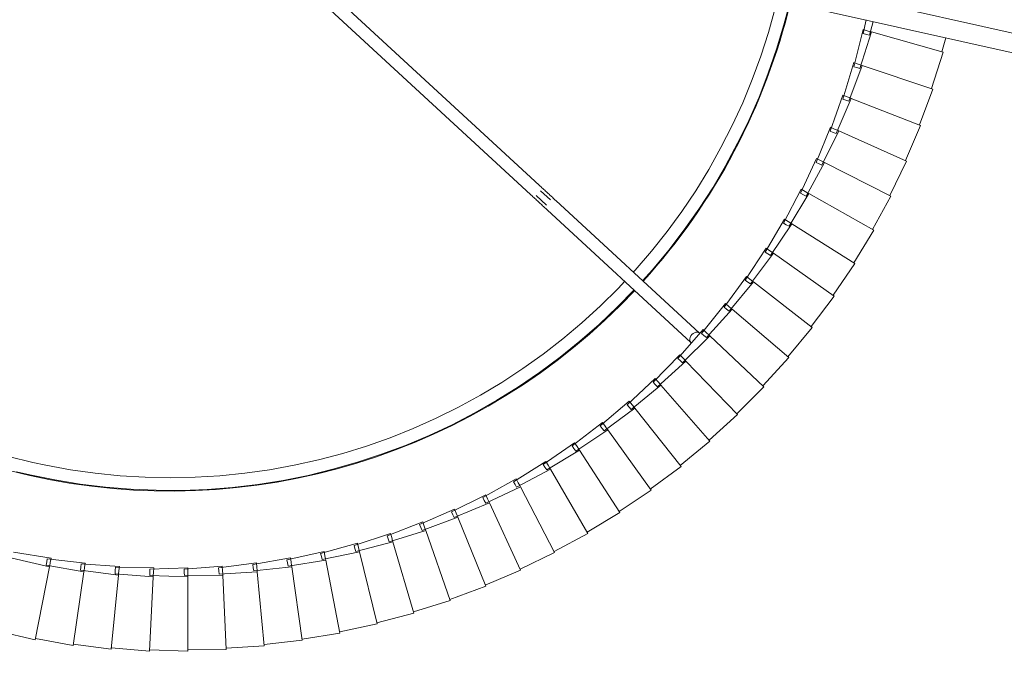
# Model space of a CAD drawing. Header units: millimetres. Extents: x 2868 to 11019, y -1415 to 7989.
# Tile 42 of 83: x 3161 to 3470, y 6513 to 6718. Entities that reach past the tile are written whole.
import ezdxf

# ---------------------------------------------------------------- set-up
doc = ezdxf.new("R2010")
doc.units = ezdxf.units.MM
doc.linetypes.add('Dash', pattern=[6, 3, -3])
doc.layers.add('A-ANNO-DIMS', color=7, linetype='Dash', lineweight=15, true_color=0xd2d2d2)
doc.layers.add('A-ANNO-DIMS-18', color=7, linetype='Continuous', lineweight=9)
doc.layers.add('E-LITE-EQPM', color=7, linetype='Continuous', lineweight=20)
doc.styles.add('Arial', font='arial.ttf', dxfattribs={"height": 36})
doc.dimstyles.new('Radial_-_3mm_Arial', dxfattribs={"dimscale": 304.8, "dimtxt": 36.729338, "dimasz": 0, "dimexe": 0.177165, "dimexo": 0, "dimgap": 0.103346, "dimtad": 1, "dimjust": 3, "dimdec": 0, "dimzin": 0, "dimdsep": 46, "dimtxsty": 'Arial', "dimblk1": 'NONE', "dimblk2": 'NONE', "dimsah": 1, "dimcen": 0.09, "dimdle": 0.177165, "dimadec": 0, "dimazin": 0, "dimtfac": 1, "dimtdec": 4, "dimtix": 1, "dimtmove": 0, "dimatfit": 2, "dimfxl": 1, "dimtvp": 1, "dimtfill": 1, "dimtolj": 1, "dimtzin": 0, "dimarcsym": 2})

# ---------------------------------------------------------------- blocks, each defined once
blk = doc.blocks.new('64314-7L   _Suspended_tensor - 64314-44-7L SAMBA Black_ribbon beige pendant lamp ø450-7L-545827-Planta_PDF')
at = {"layer": 'E-LITE-EQPM'}
for p, q in [((-786.86, 74.61), (-798.83, 73.61)), ((-785.71, 51.3), (-786.86, 74.61)), ((-774.84, 74.63), (-786.84, 74.21)), ((-774.8, 51.29), (-774.84, 74.63)), ((-762.82, 74.07), (-774.83, 74.23)), ((-822.75, 71.09), (-834.44, 68.39)), ((-818.26, 48.2), (-822.75, 71.09)), ((-810.85, 72.84), (-822.66, 70.7)), ((-807.46, 49.75), (-810.85, 72.84)), ((-798.88, 74.01), (-810.78, 72.44)), ((-796.6, 50.79), (-798.88, 74.01)), ((-798.82, 73.41), (-798.83, 73.61)), ((-763.91, 50.76), (-762.82, 74.07)), ((-750.85, 72.94), (-762.83, 73.67)), ((-753.05, 49.71), (-750.85, 72.94)), ((-738.94, 71.23), (-750.88, 72.54)), ((-742.26, 48.13), (-738.94, 71.23)), ((-727.13, 68.95), (-738.99, 70.83)), ((-731.55, 46.04), (-727.13, 68.95)), ((-715.45, 66.11), (-727.2, 68.56)), ((-720.96, 43.44), (-715.45, 66.11)), ((-703.91, 62.71), (-715.53, 65.72)), ((-710.51, 40.33), (-703.91, 62.71)), ((-692.55, 58.76), (-704.01, 62.32)), ((-700.21, 36.72), (-692.55, 58.76)), ((-681.39, 54.27), (-692.67, 58.38)), ((-690.1, 32.62), (-681.39, 54.27)), ((-670.46, 49.25), (-681.53, 53.9)), ((-819.27, 47.62), (-807.46, 49.75)), ((-808.51, 49.22), (-796.6, 50.79)), ((-807.46, 49.75), (-807.4, 49.37)), ((-797.67, 50.31), (-785.71, 51.3)), ((-797.62, 49.31), (-797.67, 50.31)), ((-796.6, 50.79), (-796.56, 50.4)), ((-796.56, 50.4), (-796.47, 49.4)), ((-786.8, 50.88), (-774.8, 51.29)), ((-786.8, 49.88), (-786.8, 50.88)), ((-786.8, 48.88), (-786.8, 49.88)), ((-785.71, 51.3), (-785.69, 50.91)), ((-785.69, 50.91), (-785.64, 49.91)), ((-785.64, 49.91), (-785.57, 48.51)), ((-776, 48.93), (-775.96, 49.92)), ((-775.96, 49.92), (-775.91, 50.92)), ((-775.91, 50.92), (-763.91, 50.76)), ((-774.8, 51.29), (-774.8, 50.91)), ((-774.8, 50.9), (-774.8, 49.9)), ((-774.8, 49.9), (-774.8, 48.5)), ((-765.22, 48.45), (-765.13, 49.45)), ((-765.13, 49.45), (-765.03, 50.44)), ((-765.03, 50.44), (-753.05, 49.71)), ((-763.92, 50.37), (-763.97, 49.37)), ((-763.91, 50.76), (-763.92, 50.37)), ((-754.33, 48.45), (-754.19, 49.44)), ((-754.19, 49.44), (-742.26, 48.13)), ((-753.05, 49.71), (-753.09, 49.32)), ((-829.95, 45.49), (-818.26, 48.2)), ((-819.13, 46.63), (-819.27, 47.62)), ((-818.99, 45.64), (-819.13, 46.63)), ((-807.05, 46.99), (-818.99, 45.64)), ((-818.26, 48.2), (-818.18, 47.81)), ((-818.18, 47.81), (-817.99, 46.82)), ((-817.99, 46.82), (-817.72, 45.45)), ((-808.41, 48.23), (-808.51, 49.22)), ((-808.31, 47.24), (-808.41, 48.23)), ((-796.33, 48.01), (-808.31, 47.24)), ((-807.4, 49.37), (-807.26, 48.37)), ((-807.26, 48.37), (-807.05, 46.99)), ((-797.57, 48.32), (-797.62, 49.31)), ((-785.57, 48.51), (-797.57, 48.32)), ((-796.47, 49.4), (-796.33, 48.01)), ((-774.8, 48.5), (-786.8, 48.88)), ((-764.04, 47.97), (-776, 48.93)), ((-753.31, 46.92), (-765.22, 48.45)), ((-763.97, 49.37), (-764.04, 47.97)), ((-754.48, 47.46), (-754.33, 48.45)), ((-742.65, 45.37), (-754.48, 47.46)), ((-753.18, 48.31), (-753.31, 46.92)), ((-753.09, 49.32), (-753.18, 48.31)), ((-743.79, 45.96), (-743.6, 46.94)), ((-743.6, 46.94), (-743.41, 47.92)), ((-743.41, 47.92), (-731.55, 46.04)), ((-742.46, 46.75), (-742.65, 45.37)), ((-742.31, 47.75), (-742.46, 46.75)), ((-742.26, 48.13), (-742.31, 47.75)), ((-680.2, 28.05), (-670.46, 49.25)), ((-659.79, 43.71), (-670.62, 48.88)), ((-817.72, 45.45), (-829.57, 43.54)), ((-732.08, 43.3), (-743.79, 45.96)), ((-733.19, 43.94), (-732.95, 44.91)), ((-721.62, 40.72), (-733.19, 43.94)), ((-732.95, 44.91), (-732.71, 45.88)), ((-732.71, 45.88), (-720.96, 43.44)), ((-731.82, 44.67), (-732.08, 43.3)), ((-731.63, 45.66), (-731.82, 44.67)), ((-731.55, 46.04), (-731.63, 45.66)), ((-722.41, 42.38), (-722.13, 43.34)), ((-722.13, 43.34), (-710.51, 40.33)), ((-720.96, 43.44), (-721.05, 43.06)), ((-670.53, 23), (-659.79, 43.71)), ((-649.39, 37.67), (-659.96, 43.35)), ((-722.69, 41.42), (-722.41, 42.38)), ((-711.3, 37.65), (-722.69, 41.42)), ((-721.29, 42.08), (-721.62, 40.72)), ((-721.05, 43.06), (-721.29, 42.08)), ((-712, 39.34), (-711.68, 40.28)), ((-711.68, 40.28), (-700.21, 36.72)), ((-710.51, 40.33), (-710.62, 39.95)), ((-712.33, 38.4), (-712, 39.34)), ((-701.13, 34.08), (-712.33, 38.4)), ((-710.9, 38.99), (-711.3, 37.65)), ((-710.62, 39.95), (-710.9, 38.99)), ((-661.12, 17.49), (-649.39, 37.67)), ((-639.29, 31.13), (-649.58, 37.32)), ((-702.13, 34.88), (-701.76, 35.81)), ((-691.15, 30.03), (-702.13, 34.88)), ((-701.76, 35.81), (-701.38, 36.73)), ((-701.38, 36.73), (-690.1, 32.62)), ((-700.67, 35.4), (-701.13, 34.08)), ((-700.34, 36.35), (-700.67, 35.4)), ((-700.21, 36.72), (-700.34, 36.35)), ((-692.11, 30.88), (-691.69, 31.79)), ((-691.69, 31.79), (-691.27, 32.69)), ((-691.27, 32.69), (-680.2, 28.05)), ((-690.62, 31.33), (-691.15, 30.03)), ((-690.25, 32.26), (-690.62, 31.33)), ((-690.1, 32.62), (-690.25, 32.26)), ((-651.98, 11.54), (-639.29, 31.13)), ((-681.37, 25.51), (-692.11, 30.88)), ((-681.83, 27.29), (-681.37, 28.17)), ((-681.37, 28.17), (-670.53, 23)), ((-680.2, 28.05), (-680.37, 27.69)), ((-629.52, 24.11), (-639.5, 30.79)), ((-682.29, 26.4), (-681.83, 27.29)), ((-671.82, 20.52), (-682.29, 26.4)), ((-680.79, 26.78), (-681.37, 25.51)), ((-680.37, 27.69), (-680.79, 26.78)), ((-672.7, 21.46), (-672.19, 22.32)), ((-672.19, 22.32), (-671.69, 23.18)), ((-671.18, 21.76), (-671.82, 20.52)), ((-671.69, 23.18), (-661.12, 17.49)), ((-670.71, 22.65), (-671.18, 21.76)), ((-670.53, 23), (-670.71, 22.66)), ((-643.13, 5.16), (-629.52, 24.11)), ((-620.1, 16.64), (-629.75, 23.78)), ((-662.52, 15.08), (-672.7, 21.46)), ((-663.35, 16.06), (-662.81, 16.89)), ((-653.5, 9.2), (-663.35, 16.06)), ((-662.81, 16.89), (-662.27, 17.73)), ((-661.82, 16.29), (-662.52, 15.08)), ((-662.27, 17.73), (-651.98, 11.54)), ((-661.31, 17.16), (-661.82, 16.29)), ((-661.12, 17.49), (-661.31, 17.16)), ((-634.61, -1.64), (-620.1, 16.64)), ((-611.05, 8.72), (-620.34, 16.32)), ((-654.28, 10.21), (-653.7, 11.02)), ((-644.76, 2.89), (-654.28, 10.21)), ((-653.7, 11.02), (-653.11, 11.84)), ((-652.74, 10.37), (-653.5, 9.2)), ((-653.11, 11.84), (-643.13, 5.16)), ((-652.19, 11.22), (-652.74, 10.37)), ((-651.98, 11.54), (-652.19, 11.22)), ((-626.41, -8.84), (-611.05, 8.72)), ((-602.39, 0.37), (-611.31, 8.41)), ((-645.49, 3.94), (-644.87, 4.72)), ((-636.34, -3.83), (-645.49, 3.94)), ((-644.87, 4.72), (-644.25, 5.51)), ((-643.95, 4.03), (-644.76, 2.89)), ((-644.25, 5.51), (-634.61, -1.64)), ((-643.36, 4.84), (-643.95, 4.03)), ((-643.13, 5.16), (-643.36, 4.84)), ((-618.58, -16.43), (-602.39, 0.37)), ((-594.14, -8.38), (-602.66, 0.08)), ((-637.02, -2.74), (-636.37, -1.99)), ((-628.25, -10.94), (-637.02, -2.74)), ((-636.37, -1.99), (-635.71, -1.24)), ((-635.47, -2.73), (-636.34, -3.83)), ((-635.71, -1.24), (-626.41, -8.84)), ((-634.85, -1.94), (-635.47, -2.73)), ((-634.61, -1.64), (-634.85, -1.94)), ((-628.88, -9.83), (-628.19, -9.11)), ((-628.19, -9.11), (-627.5, -8.39)), ((-627.5, -8.39), (-618.58, -16.43)), ((-626.67, -9.13), (-627.33, -9.89)), ((-626.41, -8.84), (-626.67, -9.13)), ((-611.11, -24.38), (-594.14, -8.38)), ((-586.32, -17.51), (-594.42, -8.66)), ((-620.52, -18.44), (-628.88, -9.83)), ((-627.33, -9.89), (-628.25, -10.94)), ((-621.09, -17.29), (-620.36, -16.61)), ((-613.15, -26.3), (-621.09, -17.29)), ((-619.55, -17.43), (-620.52, -18.44)), ((-620.36, -16.61), (-619.64, -15.93)), ((-619.64, -15.93), (-611.11, -24.38)), ((-618.85, -16.71), (-619.55, -17.43)), ((-618.58, -16.43), (-618.85, -16.71)), ((-604.04, -32.69), (-586.32, -17.51)), ((-578.94, -27.01), (-586.61, -17.78)), ((-662.14, -63.93), (-617.02, -22.3)), ((-613.66, -25.13), (-612.91, -24.48)), ((-612.91, -24.48), (-612.15, -23.83)), ((-612.15, -23.83), (-604.04, -32.69)), ((-611.4, -24.65), (-612.13, -25.34)), ((-611.11, -24.38), (-611.4, -24.65)), ((-767.29, -169.77), (-133.69, -27.04)), ((-614.3, -25.24), (-659.43, -66.87)), ((-606.16, -34.5), (-613.66, -25.13)), ((-612.13, -25.34), (-613.15, -26.3)), ((-597.38, -41.32), (-578.94, -27.01)), ((-572.03, -36.86), (-579.25, -27.27)), ((-132.52, -32.93), (-765.97, -175.62)), ((-606.62, -33.31), (-605.84, -32.7)), ((-599.58, -43.03), (-606.62, -33.31)), ((-605.1, -33.59), (-606.16, -34.5)), ((-605.84, -32.7), (-605.05, -32.08)), ((-604.34, -32.94), (-605.1, -33.59)), ((-605.05, -32.08), (-597.38, -41.32)), ((-604.04, -32.69), (-604.34, -32.94)), ((-591.13, -50.26), (-572.03, -36.86)), ((-565.6, -47.02), (-572.36, -37.1)), ((-599.99, -41.82), (-599.17, -41.24)), ((-593.42, -51.87), (-599.99, -41.82)), ((-598.48, -42.18), (-599.58, -43.03)), ((-599.17, -41.24), (-598.35, -40.67)), ((-597.68, -41.56), (-598.48, -42.18)), ((-598.35, -40.67), (-591.13, -50.26)), ((-597.38, -41.32), (-597.68, -41.56)), ((-585.33, -59.5), (-565.6, -47.02)), ((-559.67, -57.49), (-565.94, -47.24)), ((-593.76, -50.63), (-592.92, -50.1)), ((-587.69, -60.99), (-593.76, -50.63)), ((-592.28, -51.06), (-593.42, -51.87)), ((-592.92, -50.1), (-592.08, -49.57)), ((-591.45, -50.49), (-592.28, -51.06)), ((-592.08, -49.57), (-585.33, -59.5)), ((-591.13, -50.26), (-591.45, -50.49)), ((-579.97, -69), (-559.67, -57.49)), ((-554.25, -68.22), (-560.01, -57.69)), ((-587.97, -59.74), (-587.1, -59.25)), ((-582.4, -70.37), (-587.97, -59.74)), ((-586.51, -60.24), (-587.69, -60.99)), ((-587.1, -59.25), (-586.23, -58.75)), ((-585.65, -59.7), (-586.51, -60.24)), ((-586.23, -58.75), (-579.97, -69)), ((-585.33, -59.5), (-585.65, -59.7)), ((-665.53, -68.41), (-662.28, -65.41)), ((-661.07, -67.02), (-664.17, -69.89)), ((-756.24, -150.75), (-667.34, -68.73)), ((-582.62, -69.11), (-581.73, -68.66)), ((-577.57, -80), (-582.62, -69.11)), ((-581.18, -69.68), (-582.4, -70.37)), ((-581.73, -68.66), (-580.84, -68.21)), ((-580.31, -69.19), (-581.18, -69.68)), ((-580.84, -68.21), (-575.07, -78.74)), ((-579.97, -69), (-580.31, -69.19)), ((-575.07, -78.74), (-554.25, -68.22)), ((-549.34, -79.2), (-554.6, -68.41)), ((-664.63, -71.66), (-753.48, -153.64)), ((-577.73, -78.73), (-576.82, -78.32)), ((-573.2, -89.85), (-577.73, -78.73)), ((-576.32, -79.37), (-577.57, -80)), ((-576.82, -78.32), (-575.91, -77.92)), ((-575.42, -78.92), (-576.32, -79.37)), ((-575.91, -77.92), (-570.65, -88.71)), ((-575.07, -78.74), (-575.42, -78.92)), ((-570.65, -88.71), (-549.34, -79.2)), ((-544.97, -90.41), (-549.71, -79.37)), ((-573.3, -88.57), (-572.37, -88.21)), ((-569.32, -99.9), (-573.3, -88.57)), ((-571.93, -89.28), (-573.2, -89.85)), ((-572.37, -88.21), (-571.45, -87.85)), ((-571.01, -88.87), (-571.93, -89.28)), ((-571.45, -87.85), (-566.71, -98.89)), ((-570.65, -88.71), (-571.01, -88.87)), ((-566.71, -98.89), (-544.97, -90.41)), ((-541.15, -101.81), (-545.34, -90.56)), ((-569.36, -98.62), (-568.41, -98.3)), ((-565.92, -110.12), (-569.36, -98.62)), ((-568.41, -98.3), (-567.46, -97.98)), ((-567.46, -97.98), (-563.27, -109.23)), ((-568.02, -99.39), (-569.32, -99.9)), ((-567.08, -99.03), (-568.02, -99.39)), ((-566.71, -98.89), (-567.08, -99.03)), ((-563.27, -109.23), (-541.15, -101.81)), ((-537.87, -113.38), (-541.52, -101.95)), ((-564.59, -109.68), (-565.92, -110.12)), ((-565.9, -108.84), (-564.94, -108.57)), ((-563.01, -120.5), (-565.9, -108.84)), ((-564.94, -108.57), (-563.98, -108.3)), ((-563.64, -109.36), (-564.59, -109.68)), ((-563.98, -108.3), (-560.32, -119.74)), ((-563.27, -109.23), (-563.64, -109.36)), ((-560.32, -119.74), (-537.87, -113.38)), ((-537.08, -117.91), (-538.25, -113.5)), ((-561.67, -120.12), (-563.01, -120.5)), ((-562.93, -119.22), (-561.96, -118.99)), ((-562.08, -123.54), (-562.93, -119.22)), ((-561.96, -118.99), (-560.99, -118.77)), ((-560.7, -119.84), (-561.67, -120.12)), ((-560.99, -118.77), (-559.85, -123.04)), ((-560.32, -119.74), (-560.7, -119.84))]:
    blk.add_line(p, q, dxfattribs=at)
at = {"layer": 'E-LITE-EQPM', "flags": 128}
for points in [[(-824.39, 19.3), (-816.55, 20.9), (-808.66, 22.19), (-800.72, 23.16), (-792.75, 23.81), (-784.75, 24.14), (-776.76, 24.16), (-768.76, 23.85), (-760.79, 23.22), (-752.84, 22.28), (-744.95, 21.01), (-737.1, 19.44), (-729.33, 17.55), (-721.64, 15.35), (-714.04, 12.84), (-706.55, 10.04), (-699.18, 6.93), (-691.94, 3.54), (-684.83, -0.14), (-677.89, -4.11), (-671.1, -8.35), (-664.49, -12.85), (-658.07, -17.62), (-651.84, -22.64), (-645.82, -27.9), (-640.01, -33.41), (-634.78, -38.78)], [(-828.59, 18.31), (-824.39, 19.3)], [(-637.74, -41.51), (-639.84, -39.26), (-645.41, -33.75), (-651.2, -28.46), (-657.2, -23.41), (-663.39, -18.6), (-669.77, -14.05), (-676.33, -9.75), (-683.05, -5.72), (-689.93, -1.96), (-696.96, 1.52), (-704.11, 4.72), (-711.39, 7.62), (-718.78, 10.24), (-726.27, 12.55), (-733.85, 14.57), (-741.5, 16.28), (-749.21, 17.68), (-756.97, 18.78), (-764.77, 19.56), (-772.6, 20.03), (-780.44, 20.19), (-788.27, 20.03), (-796.1, 19.56), (-803.9, 18.78), (-811.66, 17.69), (-819.37, 16.28), (-823.51, 15.4)], [(-823.51, 15.4), (-831.12, 13.52)], [(-632.18, -41.64), (-629.08, -45.08), (-623.98, -51.24), (-619.12, -57.6), (-614.52, -64.14), (-610.19, -70.87), (-606.13, -77.76), (-602.35, -84.81), (-598.85, -92), (-595.65, -99.33), (-592.74, -106.78), (-590.13, -114.35), (-587.82, -122.01), (-586.03, -128.94)], [(-589.96, -129.82), (-590.58, -127.17), (-592.67, -119.62), (-595.07, -112.15), (-597.77, -104.79), (-600.75, -97.54), (-604.03, -90.42), (-607.58, -83.43), (-611.41, -76.59), (-615.52, -69.91), (-619.88, -63.4), (-624.51, -57.07), (-629.38, -50.93), (-634.49, -44.99), (-635.1, -44.33)], [(-662.14, -63.93), (-662.35, -64.13), (-662.57, -64.33), (-662.8, -64.54), (-663.04, -64.76), (-663.28, -64.98), (-663.53, -65.21), (-663.78, -65.44), (-664.04, -65.68), (-664.31, -65.93), (-664.58, -66.18), (-664.85, -66.43), (-665.13, -66.69), (-665.41, -66.95), (-665.7, -67.21), (-665.99, -67.48), (-666.28, -67.74), (-666.57, -68.01), (-666.86, -68.28), (-667.15, -68.55), (-667.34, -68.73)], [(-664.63, -71.66), (-664.33, -71.39), (-664.04, -71.12), (-663.75, -70.85), (-663.46, -70.58), (-663.17, -70.32), (-662.88, -70.05), (-662.6, -69.79), (-662.32, -69.53), (-662.04, -69.28), (-661.77, -69.02), (-661.5, -68.78), (-661.23, -68.53), (-660.98, -68.3), (-660.72, -68.06), (-660.48, -67.84), (-660.24, -67.62), (-660.01, -67.4), (-659.78, -67.19), (-659.56, -66.99), (-659.43, -66.87)]]:
    blk.add_lwpolyline(points, dxfattribs=at)
at = {"layer": 'E-LITE-EQPM'}
for start, end in [(43.2516, 102.6948), (102.6948, 162.1302), (13.5554, 42.1449), (163.2369, 282.1405)]:
    blk.add_arc((-780.44, -175.81), 200.2, start, end, dxfattribs=at)
for start_param, end_param in [(0, 3.141593), (6.103117, 6.283185)]:
    blk.add_ellipse((-615.66, -23.77), major_axis=(-1.36, 1.47), ratio=0.707107, start_param=start_param, end_param=end_param, dxfattribs=at)
blk = doc.blocks.new('DIMBLOCK1-Planta_PDF')
at = {"layer": 'A-ANNO-DIMS-18', "color": 8, "true_color": 0x808080, "transparency": 16777216}
blk.add_line((3988.61, 6594.11), (3046.21, 7295.9), dxfattribs=at)
blk.add_arc((3988.61, 6594.11), 1121, 140.56562, 146.08564, dxfattribs=at)
at = {"layer": 'A-ANNO-DIMS-18', "color": 0, "transparency": 16777216, "insert": (3337.89, 7176.24), "char_height": 36, "width": 741.8196, "attachment_point": 1, "rotation": 323.3256, "line_spacing_factor": 0.941778, "style": 'Arial', "bg_fill": 3, "box_fill_scale": 1.25, "bg_fill_color": 256, "bg_fill_true_color": 13158600, "bg_fill_transparency": 0}
blk.add_mtext('Variable length and position', dxfattribs=at)
blk = doc.blocks.new('_None')

msp = doc.modelspace()

# ---------------------------------------------------------------- linework, layer by layer
at = {"layer": 'A-ANNO-DIMS', "color": 7, "true_color": 0xf0f0f0}
msp.add_circle((3988.61, 6594.11), 1121, dxfattribs=at)

# ---------------------------------------------------------------- block references
at = {"layer": 'E-LITE-EQPM', "extrusion": (0, 0, -1), "rotation": 179.9999950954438}
msp.add_blockref('64314-7L   _Suspended_tensor - 64314-44-7L SAMBA Black_ribbon beige pendant lamp ø450-7L-545827-Planta_PDF', (-3988.61, 6594.11), dxfattribs=at)

# ---------------------------------------------------------------- next in the draw order: dimensions: what is measured, and where the dimension line sits
at = {"layer": 'A-ANNO-DIMS', "color": 8, "linetype": 'Continuous', "lineweight": 9, "true_color": 0x808080}
dim = msp.add_radius_dim(center=(3988.61, 6594.11), mpoint=(3089.52, 7263.64), text='Variable length and position', dimstyle='Radial_-_3mm_Arial', override={"dimpost": 'R <>'}, dxfattribs=at)
dim.commit()
dim.dimension.update_dxf_attribs({"geometry": 'DIMBLOCK1-Planta_PDF', "text_midpoint": (3571.79, 6972.82)})

doc.saveas('drawing.dxf')
